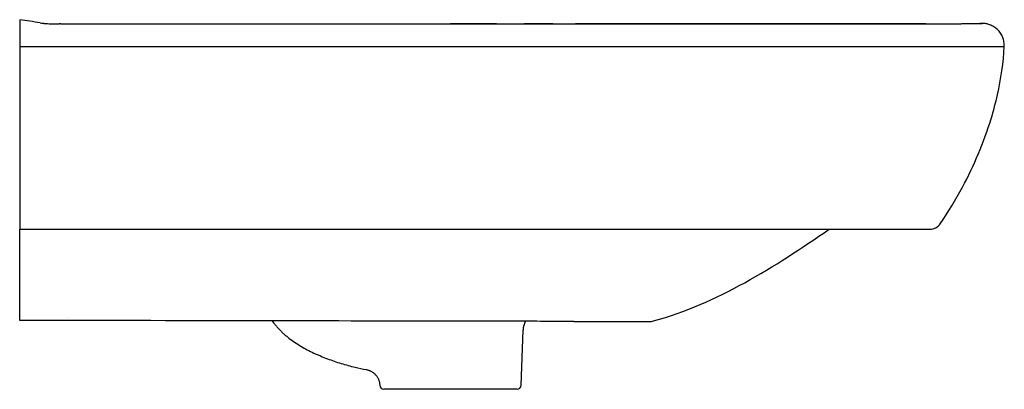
# Model space of a CAD drawing. Header units: millimetres. Extents: x -2 to 480, y -19 to 850.
# Tile 2 of 2: x 0 to 480, y 670 to 850. Entities that reach past the tile are written whole.
import ezdxf

# ---------------------------------------------------------------- set-up
doc = ezdxf.new("R2010")
doc.units = ezdxf.units.MM
doc.layers.add('GEB-KONTUR-A', color=5, linetype='CONTINUOUS')

msp = doc.modelspace()

# ---------------------------------------------------------------- linework, layer by layer
at = {"layer": 'GEB-KONTUR-A', "ltscale": 25}
for p, q in [((0, 850), (0, 848.04)), ((0, 837), (0, 750.74)), ((0, 750.74), (0, 748)), ((0, 708.77), (0, 748)), ((370.33, 748), (370.36, 748)), ((0, 703.53), (0, 704.41)), ((23.79, 704.83), (23.79, 704.83)), ((270.21, 703), (306.93, 703)), ((244.45, 671.93), (245.39, 698.8)), ((175.55, 671.93), (175.54, 671.98)), ((242.46, 670), (177.54, 670))]:
    msp.add_line(p, q, dxfattribs=at)
for centre, radius, start, end in [((443.85, 754), 6, 270, 325.885), ((255.39, 698.45), 10, 151.9574, 178), ((306.93, 711), 8, 270, 285.3931), ((177.54, 672), 2, 182, 270), ((242.46, 672), 2, 270, 358)]:
    msp.add_arc(centre, radius, start, end, dxfattribs=at)
msp.add_ellipse((185.92, 823.39), major_axis=(-5299.87, 0.37), ratio=0.004652, start_param=4.7437, end_param=4.74381, dxfattribs=at)
for points in [[(9.98, 848.49), (6.65, 848.99), (3.33, 849.58), (0, 850)], [(259.99, 848.03), (255.31, 848.04), (250.64, 848.04), (245.96, 848.04)], [(248.33, 848.03), (252.21, 848.03), (256.08, 848.03), (259.98, 848.03)], [(469.21, 848.18), (468.86, 848.18), (468.51, 848.17), (468.17, 848.15)], [(469.21, 848.18), (469.2, 848.18), (469.07, 848.17), (468.76, 848.16)], [(309.06, 703.29), (340.06, 711.82), (367.95, 729.54), (394.66, 748)], [(374.36, 748), (375.46, 748), (376.57, 748), (377.68, 748)], [(383.06, 748), (384.18, 748), (385.3, 748), (386.42, 748)]]:
    msp.add_open_spline(points, degree=3, dxfattribs=at)
for points, knots in [([(0, 848.04), (0, 848.04), (0, 847.96), (0, 847.82), (0, 847.67), (0, 847.47), (0, 847.2), (0, 847.18), (0, 847.17), (0, 847.16), (0, 846.61), (0, 845.8), (0, 844.8), (0, 843.8), (0, 842.61), (0, 841.31), (0, 841.28), (0, 841.25), (0, 841.22), (0, 840.57), (0, 839.89), (0, 839.2), (0, 838.48), (0, 837.74), (0, 837)], [0, 0, 0, 0, 0.221533, 0.221533, 0.221533, 0.432638, 0.432638, 0.432638, 0.442798, 0.442798, 0.442798, 0.864526, 0.864526, 0.864526, 1.286252, 1.286252, 1.286252, 1.296359, 1.296359, 1.296359, 1.507516, 1.507516, 1.507516, 1.729045, 1.729045, 1.729045, 1.729045]), ([(9.98, 848.49), (10.43, 848.42), (10.9, 848.35), (11.41, 848.28), (11.5, 848.27), (11.66, 848.24), (11.73, 848.23), (11.82, 848.22), (11.85, 848.22), (11.92, 848.21), (11.94, 848.2), (12.01, 848.19), (12.03, 848.19), (12.1, 848.18), (12.11, 848.18), (12.15, 848.17), (12.16, 848.17), (12.2, 848.17), (12.21, 848.17), (12.3, 848.16), (12.37, 848.15), (12.62, 848.12), (12.79, 848.1), (13.46, 848.08), (13.73, 848.07), (14.57, 848.05), (14.92, 848.05), (15.77, 848.04), (16.11, 848.04), (16.85, 848.04), (17.13, 848.04), (17.7, 848.04), (17.91, 848.04), (18.32, 848.04), (18.47, 848.04), (18.85, 848.04), (19.06, 848.04), (19.41, 848.04)], [0, 0, 0, 0, 0.136664, 0.136664, 0.16606, 0.16606, 0.197641, 0.197641, 0.225044, 0.225044, 0.265954, 0.265954, 0.357536, 0.357536, 0.63192, 0.63192, 1.45474, 1.45474, 3.923142, 3.923142, 11.328347, 11.328347, 21.269852, 21.269852, 26.243118, 26.243118, 28.733959, 28.733959, 29.984146, 29.984146, 30.613367, 30.613367, 30.931132, 30.931132, 31.092228, 31.092228, 31.257138, 31.257138, 31.257138, 31.257138]), ([(20, 848.04), (30.92, 848.04), (41.84, 848.04), (70.2, 848.04), (87.64, 848.04), (116.71, 848.04), (128.34, 848.04), (145.81, 848.04), (151.64, 848.04), (166.22, 848.04), (174.98, 848.04), (189.15, 848.04), (194.56, 848.04), (203.34, 848.04), (206.71, 848.04), (220.08, 848.04), (230.09, 848.04), (246.72, 848.03), (253.35, 848.03), (259.98, 848.03)], [0, 0, 0, 0, 0.136572, 0.136572, 0.35458, 0.35458, 0.5, 0.5, 0.572873, 0.572873, 0.682318, 0.682318, 0.75, 0.75, 0.792067, 0.792067, 0.91714, 0.91714, 1, 1, 1, 1]), ([(232.49, 848.04), (225.01, 848.04), (217.54, 848.04), (210.07, 848.04), (210.06, 848.04), (210.05, 848.04)], [0.11454244, 0.11454244, 0.11454244, 0.11454244, 0.20792692, 0.20792692, 0.20802425, 0.20802425, 0.20802425, 0.20802425]), ([(259.98, 848.03), (267.9, 848.03), (275.83, 848.03), (283.75, 848.03), (291.65, 848.03), (299.55, 848.03), (307.45, 848.03), (315.32, 848.03), (323.18, 848.03), (331.04, 848.03), (338.86, 848.03), (346.68, 848.03), (354.49, 848.03), (358.38, 848.03), (362.27, 848.03), (366.15, 848.03), (370.02, 848.03), (373.89, 848.03), (377.75, 848.03), (378.85, 848.03), (379.94, 848.03), (381.03, 848.03), (381.24, 848.03), (381.46, 848.03), (381.68, 848.03), (383.88, 848.03), (386.08, 848.03), (388.27, 848.03), (388.62, 848.03), (388.96, 848.03), (389.3, 848.03), (390.11, 848.03), (390.92, 848.03), (391.73, 848.03), (392.84, 848.03), (393.95, 848.03), (395.06, 848.03), (395.57, 848.03), (396.08, 848.03), (396.59, 848.03), (397.73, 848.03), (398.87, 848.03), (400.01, 848.03), (400.27, 848.03), (400.53, 848.03), (400.79, 848.03), (401.74, 848.03), (402.7, 848.03), (403.65, 848.03), (404.29, 848.03), (404.93, 848.03), (405.57, 848.03), (405.87, 848.03), (406.17, 848.03), (406.48, 848.03), (408.03, 848.03), (409.59, 848.03), (411.14, 848.03), (411.45, 848.03), (411.76, 848.03), (412.07, 848.03), (413.91, 848.03), (415.74, 848.03), (417.57, 848.03), (418.48, 848.03), (419.39, 848.03), (420.3, 848.03), (421.2, 848.03), (422.1, 848.03), (423.01, 848.03), (423.83, 848.03), (424.65, 848.03), (425.46, 848.03), (425.54, 848.03), (425.61, 848.03), (425.69, 848.03), (425.81, 848.03), (425.93, 848.03), (426.05, 848.03), (426.51, 848.03), (426.97, 848.03), (427.42, 848.03), (427.46, 848.03), (427.5, 848.03), (427.54, 848.03), (427.79, 848.03), (428.03, 848.03), (428.27, 848.03), (428.53, 848.03), (428.79, 848.03), (429.05, 848.03), (429.62, 848.03), (430.19, 848.03), (430.75, 848.03), (430.78, 848.03), (430.81, 848.03), (430.84, 848.03), (431.52, 848.03), (432.2, 848.03), (432.87, 848.03), (432.95, 848.03), (433.02, 848.03), (433.09, 848.03), (433.15, 848.03), (433.22, 848.03), (433.28, 848.03), (433.58, 848.03), (433.88, 848.03), (434.18, 848.04), (435.22, 848.04), (436.25, 848.04), (437.24, 848.04), (437.27, 848.04), (437.3, 848.04), (437.34, 848.04), (437.46, 848.04), (437.59, 848.04), (437.71, 848.04), (438.22, 848.04), (438.72, 848.04), (439.21, 848.04), (439.44, 848.04), (439.66, 848.04), (439.88, 848.04), (439.97, 848.04), (440.06, 848.04), (440.15, 848.04), (440.41, 848.04), (440.68, 848.04), (440.94, 848.04), (441.61, 848.04), (442.25, 848.04), (442.86, 848.04), (442.95, 848.04), (443.05, 848.04), (443.14, 848.04), (443.25, 848.04), (443.36, 848.04), (443.47, 848.04), (443.85, 848.04), (444.21, 848.04), (444.55, 848.04), (444.81, 848.04), (445.07, 848.04), (445.3, 848.04), (445.36, 848.04), (445.42, 848.04), (445.48, 848.04), (445.55, 848.04), (445.61, 848.04), (445.67, 848.04), (445.81, 848.04), (445.95, 848.04), (446.08, 848.04), (446.14, 848.04), (446.2, 848.04), (446.26, 848.04), (446.26, 848.04), (446.27, 848.04), (446.27, 848.04), (446.53, 848.04), (446.78, 848.04), (447.01, 848.04), (447.1, 848.04), (447.19, 848.04), (447.27, 848.04), (447.28, 848.04), (447.28, 848.04), (447.28, 848.04), (447.36, 848.04), (447.44, 848.04), (447.52, 848.04), (447.58, 848.04), (447.65, 848.04), (447.71, 848.04), (447.71, 848.04), (447.71, 848.04), (447.71, 848.04), (447.72, 848.04), (447.73, 848.04), (447.73, 848.04), (447.93, 848.04), (448.12, 848.04), (448.29, 848.04), (448.32, 848.04), (448.35, 848.04), (448.38, 848.04), (448.52, 848.04), (448.66, 848.05), (448.79, 848.05), (448.8, 848.05), (448.8, 848.05), (448.81, 848.05), (448.88, 848.05), (448.95, 848.05), (449.01, 848.05), (449.23, 848.05), (449.43, 848.05), (449.63, 848.05), (449.69, 848.05), (449.75, 848.05), (449.82, 848.05), (449.86, 848.05), (449.89, 848.05), (449.93, 848.05), (450.04, 848.05), (450.14, 848.05), (450.24, 848.05), (450.44, 848.05), (450.63, 848.05), (450.82, 848.05), (450.83, 848.05), (450.84, 848.05), (450.85, 848.05), (451.03, 848.05), (451.21, 848.05), (451.38, 848.05), (451.56, 848.05), (451.74, 848.05), (451.91, 848.05), (452.14, 848.05), (452.36, 848.05), (452.57, 848.05), (452.68, 848.05), (452.8, 848.05), (452.91, 848.05), (453.23, 848.05), (453.53, 848.05), (453.82, 848.05), (454.11, 848.06), (454.38, 848.06), (454.65, 848.06), (455.18, 848.06), (455.66, 848.06), (456.1, 848.06), (456.55, 848.06), (456.96, 848.06), (457.35, 848.07), (457.36, 848.07), (457.38, 848.07), (457.39, 848.07), (457.57, 848.07), (457.75, 848.07), (457.92, 848.07), (457.93, 848.07), (457.93, 848.07), (457.93, 848.07), (457.98, 848.07), (458.03, 848.07), (458.08, 848.07), (458.22, 848.07), (458.35, 848.07), (458.48, 848.07), (458.81, 848.07), (459.12, 848.07), (459.43, 848.08), (459.46, 848.08), (459.5, 848.08), (459.53, 848.08), (459.86, 848.08), (460.19, 848.08), (460.5, 848.08), (460.5, 848.08), (460.51, 848.08), (460.51, 848.08), (460.98, 848.08), (461.41, 848.09), (461.83, 848.09), (461.97, 848.09), (462.11, 848.09), (462.24, 848.09), (462.6, 848.09), (462.93, 848.1), (463.26, 848.1), (463.42, 848.1), (463.58, 848.1), (463.74, 848.1), (464.2, 848.11), (464.63, 848.11), (465.02, 848.11), (465.42, 848.12), (465.78, 848.12), (466.11, 848.12), (466.38, 848.13), (466.63, 848.13), (466.85, 848.13), (466.91, 848.13), (466.97, 848.13), (467.02, 848.13), (467.57, 848.14), (468.01, 848.15), (468.35, 848.15), (468.69, 848.16), (468.93, 848.16), (469.08, 848.16), (469.24, 848.17), (469.31, 848.17), (469.31, 848.18)], [0, 0, 0, 0, 0.0490401, 0.0490401, 0.0490401, 0.0979466, 0.0979466, 0.0979466, 0.1466541, 0.1466541, 0.1466541, 0.1951004, 0.1951004, 0.1951004, 0.2192068, 0.2192068, 0.2192068, 0.2432261, 0.2432261, 0.2432261, 0.25, 0.25, 0.25, 0.2513555, 0.2513555, 0.2513555, 0.2650109, 0.2650109, 0.2650109, 0.267152, 0.267152, 0.267152, 0.2721858, 0.2721858, 0.2721858, 0.2790807, 0.2790807, 0.2790807, 0.2822643, 0.2822643, 0.2822643, 0.2893508, 0.2893508, 0.2893508, 0.290985, 0.290985, 0.290985, 0.2969041, 0.2969041, 0.2969041, 0.30089, 0.30089, 0.30089, 0.3027858, 0.3027858, 0.3027858, 0.3125, 0.3125, 0.3125, 0.314425, 0.314425, 0.314425, 0.3259632, 0.3259632, 0.3259632, 0.3316855, 0.3316855, 0.3316855, 0.3373594, 0.3373594, 0.3373594, 0.3425054, 0.3425054, 0.3425054, 0.3429732, 0.3429732, 0.3429732, 0.34375, 0.34375, 0.34375, 0.3466498, 0.3466498, 0.3466498, 0.3469128, 0.3469128, 0.3469128, 0.34846, 0.34846, 0.34846, 0.3501155, 0.3501155, 0.3501155, 0.3537369, 0.3537369, 0.3537369, 0.3539346, 0.3539346, 0.3539346, 0.3583168, 0.3583168, 0.3583168, 0.3588047, 0.3588047, 0.3588047, 0.359201, 0.359201, 0.359201, 0.3611758, 0.3611758, 0.3611758, 0.3680879, 0.3680879, 0.3680879, 0.3683005, 0.3683005, 0.3683005, 0.3691812, 0.3691812, 0.3691812, 0.3727305, 0.3727305, 0.3727305, 0.3743458, 0.3743458, 0.3743458, 0.375, 0.375, 0.375, 0.3769877, 0.3769877, 0.3769877, 0.3820472, 0.3820472, 0.3820472, 0.3828125, 0.3828125, 0.3828125, 0.38377, 0.38377, 0.38377, 0.3869516, 0.3869516, 0.3869516, 0.3893542, 0.3893542, 0.3893542, 0.3899824, 0.3899824, 0.3899824, 0.390625, 0.390625, 0.390625, 0.3921939, 0.3921939, 0.3921939, 0.3929098, 0.3929098, 0.3929098, 0.3929711, 0.3929711, 0.3929711, 0.3961353, 0.3961353, 0.3961353, 0.3973769, 0.3973769, 0.3973769, 0.3974064, 0.3974064, 0.3974064, 0.3986065, 0.3986065, 0.3986065, 0.3995952, 0.3995952, 0.3995952, 0.3996226, 0.3996226, 0.3996226, 0.3997252, 0.3997252, 0.3997252, 0.4029226, 0.4029226, 0.4029226, 0.4034441, 0.4034441, 0.4034441, 0.4060647, 0.4060647, 0.4060647, 0.40625, 0.40625, 0.40625, 0.40761, 0.40761, 0.40761, 0.4121027, 0.4121027, 0.4121027, 0.4135472, 0.4135472, 0.4135472, 0.414448, 0.414448, 0.414448, 0.4168385, 0.4168385, 0.4168385, 0.4216718, 0.4216718, 0.4216718, 0.421875, 0.421875, 0.421875, 0.4264876, 0.4264876, 0.4264876, 0.4313009, 0.4313009, 0.4313009, 0.4375, 0.4375, 0.4375, 0.4409452, 0.4409452, 0.4409452, 0.450615, 0.450615, 0.450615, 0.4603097, 0.4603097, 0.4603097, 0.4797918, 0.4797918, 0.4797918, 0.4994284, 0.4994284, 0.4994284, 0.5, 0.5, 0.5, 0.5092308, 0.5092308, 0.5092308, 0.5093136, 0.5093136, 0.5093136, 0.5120623, 0.5120623, 0.5120623, 0.5192324, 0.5192324, 0.5192324, 0.5371781, 0.5371781, 0.5371781, 0.5390924, 0.5390924, 0.5390924, 0.5589402, 0.5589402, 0.5589402, 0.5591336, 0.5591336, 0.5591336, 0.5887311, 0.5887311, 0.5887311, 0.5986387, 0.5986387, 0.5986387, 0.625, 0.625, 0.625, 0.6383854, 0.6383854, 0.6383854, 0.6782184, 0.6782184, 0.6782184, 0.7181437, 0.7181437, 0.7181437, 0.75, 0.75, 0.75, 0.758164, 0.758164, 0.758164, 0.8384731, 0.8384731, 0.8384731, 0.9191005, 0.9191005, 0.9191005, 1, 1, 1, 1]), ([(441.76, 848.04), (441.21, 848.04), (440.64, 848.04), (439.03, 848.04), (437.95, 848.04), (435.64, 848.04), (434.45, 848.04), (430.92, 848.04), (428.45, 848.04), (421.09, 848.04), (416.09, 848.03), (406.1, 848.03), (401.07, 848.03), (391.05, 848.03), (386.02, 848.03), (344.41, 848.03), (307.68, 848.03), (270.95, 848.03)], [0.6207624, 0.6207624, 0.6207624, 0.6207624, 0.625, 0.625, 0.6328125, 0.6328125, 0.640625, 0.640625, 0.65625, 0.65625, 0.6875, 0.6875, 0.71875, 0.71875, 0.75, 0.75, 0.9773502, 0.9773502, 0.9773502, 0.9773502]), ([(480, 837), (480.03, 837.72), (479.99, 838.46), (479.87, 839.2), (479.75, 839.94), (479.55, 840.68), (479.26, 841.39), (478.98, 842.1), (478.62, 842.79), (478.19, 843.43), (477.77, 844.07), (477.27, 844.66), (476.72, 845.18), (476.18, 845.71), (475.58, 846.17), (474.96, 846.55), (474.34, 846.94), (473.69, 847.25), (473.05, 847.49), (472.4, 847.73), (471.75, 847.9), (471.12, 848.01), (470.49, 848.12), (469.88, 848.17), (469.31, 848.18)], [0, 0, 0, 0, 0.125, 0.125, 0.125, 0.2500001, 0.2500001, 0.2500001, 0.3750017, 0.3750017, 0.3750017, 0.500001, 0.500001, 0.500001, 0.6250182, 0.6250182, 0.6250182, 0.7500012, 0.7500012, 0.7500012, 0.8750196, 0.8750196, 0.8750196, 1, 1, 1, 1]), ([(0, 837), (7.46, 837), (14.92, 837), (22.38, 837), (30.27, 837), (38.15, 837), (46.03, 837), (48.1, 837), (50.17, 837), (52.23, 837), (52.32, 837), (52.4, 837), (52.48, 837), (61.28, 837), (70.07, 837), (78.86, 837), (87.31, 837), (95.76, 837), (104.21, 837), (104.44, 837), (104.66, 837), (104.88, 837), (113.25, 837), (121.62, 837), (129.98, 837), (138.61, 837), (147.23, 837), (155.85, 837), (156.1, 837), (156.34, 837), (156.59, 837), (156.84, 837), (157.09, 837), (157.34, 837), (165.45, 837), (173.57, 837), (181.68, 837), (182.16, 837), (182.64, 837), (183.12, 837), (183.29, 837), (183.46, 837), (183.64, 837), (187.42, 837), (191.21, 837), (194.99, 837), (199.99, 837), (205, 837), (210, 837), (216.23, 837), (222.47, 837), (228.7, 837), (232.28, 837), (235.86, 837), (239.44, 837), (239.65, 837), (239.85, 837), (240.06, 837), (245.98, 837), (251.9, 837), (257.82, 837), (258.55, 837), (259.27, 837), (260, 837)], [0, 0, 0, 0, 0.08612, 0.08612, 0.08612, 0.177099, 0.177099, 0.177099, 0.20095, 0.20095, 0.20095, 0.201913, 0.201913, 0.201913, 0.303391, 0.303391, 0.303391, 0.400895, 0.400895, 0.400895, 0.403461, 0.403461, 0.403461, 0.5, 0.5, 0.5, 0.599485, 0.599485, 0.599485, 0.602315, 0.602315, 0.602315, 0.605209, 0.605209, 0.605209, 0.698824, 0.698824, 0.698824, 0.704359, 0.704359, 0.704359, 0.706333, 0.706333, 0.706333, 0.75, 0.75, 0.75, 0.80773, 0.80773, 0.80773, 0.879634, 0.879634, 0.879634, 0.920937, 0.920937, 0.920937, 0.923302, 0.923302, 0.923302, 0.991608, 0.991608, 0.991608, 1, 1, 1, 1]), ([(260, 837), (263.1, 837), (266.21, 836.99), (272.42, 836.99), (275.53, 836.99), (284.85, 836.99), (291.05, 836.99), (309.63, 837), (322.02, 837), (348.45, 837), (362.59, 836.97), (380.98, 837.01), (385.41, 837.02), (391.1, 836.99), (392.22, 836.98), (394.97, 836.96), (396.57, 836.95), (399.41, 836.94), (400.65, 836.95), (402.83, 836.98), (403.58, 836.99), (405.6, 837.01), (406.53, 837.01), (408.36, 837.01), (409.24, 837.01), (413.5, 836.99), (416.8, 837.01), (421.56, 836.99), (422.98, 836.99), (425.21, 837), (425.9, 837), (427.23, 837.01), (427.76, 837), (429, 837), (429.69, 837), (434.08, 837.01), (437.73, 836.98), (442.28, 837.01), (443.36, 837.01), (445.45, 837.01), (446.45, 837), (448.53, 837), (449.61, 837.01), (451.29, 837), (451.93, 836.99), (453.04, 836.98), (453.53, 836.99), (454.24, 837), (454.48, 837), (455.04, 837.02), (455.35, 837.03), (455.85, 837.03), (456.05, 837.02), (456.56, 837.01), (456.85, 837), (457.87, 836.98), (458.48, 837), (459.27, 837.01), (459.51, 837.01), (459.94, 837.01), (460.12, 837), (460.42, 836.99), (460.53, 836.98), (460.78, 836.97), (460.89, 836.98), (461.19, 836.99), (461.37, 837), (462.04, 837.02), (462.46, 837), (463.22, 837), (463.52, 837), (464.72, 837), (465.5, 837), (466.8, 837), (467.34, 837), (468.26, 837), (468.61, 836.99), (469.47, 837), (469.95, 837.01), (471.11, 837.01), (471.72, 837), (472.69, 837), (473.05, 837), (474.02, 837), (474.59, 837), (476.02, 837), (476.79, 837), (477.65, 837), (477.87, 837), (478.77, 837), (479.25, 837), (479.71, 837), (479.82, 837), (479.97, 837), (480, 837), (480, 837)], [0, 0, 0, 0, 0.931481, 0.931481, 1.862911, 1.862911, 3.724919, 3.724919, 7.438441, 7.438441, 11.661593, 11.661593, 12.946983, 12.946983, 13.2656, 13.2656, 13.724431, 13.724431, 14.097519, 14.097519, 14.362941, 14.362941, 14.576417, 14.576417, 14.780595, 14.780595, 15.56329, 15.56329, 15.893974, 15.893974, 16.08084, 16.08084, 16.207629, 16.207629, 16.367173, 16.367173, 17.222608, 17.222608, 17.494624, 17.494624, 17.763399, 17.763399, 18.071716, 18.071716, 18.277145, 18.277145, 18.447779, 18.447779, 18.540856, 18.540856, 18.671439, 18.671439, 18.761589, 18.761589, 18.91377, 18.91377, 19.294174, 19.294174, 19.47365, 19.47365, 19.630472, 19.630472, 19.723405, 19.723405, 19.802882, 19.802882, 19.934073, 19.934073, 20.184561, 20.184561, 20.36515, 20.36515, 20.919834, 20.919834, 21.402382, 21.402382, 21.813545, 21.813545, 22.248256, 22.248256, 22.801346, 22.801346, 23.144918, 23.144918, 23.789689, 23.789689, 24.913361, 24.913361, 25.334463, 25.334463, 26.812842, 26.812842, 27.554562, 27.554562, 28.297714, 28.297714, 28.297714, 28.297714]), ([(448.81, 750.63), (452.67, 756.32), (462.54, 772.56), (471.7, 794), (477.88, 817.26), (479.59, 829.1), (480, 837)], [0, 0, 0, 0, 0.223887, 0.611943, 0.741296, 1, 1, 1, 1]), ([(0, 748), (7.05, 748), (24.29, 748), (50.87, 748), (78.92, 748), (104.6, 748), (128.1, 748), (149.64, 748), (169.39, 748), (187.52, 748), (204.17, 748), (219.49, 748), (233.58, 748), (246.56, 748), (258.52, 748), (268.86, 748), (275.22, 748), (278.6, 748), (279.29, 748), (283.11, 748), (286.24, 748), (292.25, 748), (295.13, 748), (300.68, 748), (303.35, 748), (308.47, 748), (310.93, 748), (315.65, 748), (317.92, 748), (322.27, 748), (324.36, 748), (328.38, 748), (330.31, 748), (333.58, 748), (334.93, 748), (336.71, 748), (337.14, 748), (339.21, 748), (340.86, 748), (344.01, 748), (345.53, 748), (348.44, 748), (349.84, 748), (352.53, 748), (353.83, 748), (356.31, 748), (357.51, 748), (359.81, 748), (360.91, 748), (363.04, 748), (364.06, 748), (366.02, 748), (366.97, 748), (368.72, 748), (369.53, 748), (370.33, 748)], [0, 0, 0, 0, 0.057104, 0.139623, 0.215207, 0.284278, 0.34752, 0.405462, 0.458603, 0.507384, 0.552205, 0.593422, 0.631354, 0.66629, 0.698489, 0.728185, 0.75, 0.75, 0.75559, 0.75559, 0.780894, 0.780894, 0.804265, 0.804265, 0.825843, 0.825843, 0.845755, 0.845755, 0.864126, 0.864126, 0.881077, 0.881077, 0.896719, 0.896719, 0.907659, 0.907659, 0.911157, 0.911157, 0.924487, 0.924487, 0.936799, 0.936799, 0.948175, 0.948175, 0.958689, 0.958689, 0.968411, 0.968411, 0.977401, 0.977401, 0.985715, 0.985715, 0.993413, 0.993413, 1, 1, 1, 1]), ([(370.36, 748), (370.42, 748), (370.48, 748), (370.54, 748), (371.11, 748), (371.68, 748), (372.25, 748), (372.31, 748), (372.37, 748), (372.43, 748), (372.47, 748), (372.52, 748), (372.56, 748), (372.7, 748), (372.84, 748), (372.97, 748), (373.43, 748), (373.89, 748), (374.36, 748)], [0, 0, 0, 0, 0.0455977, 0.0455977, 0.0455977, 0.4739017, 0.4739017, 0.4739017, 0.5178905, 0.5178905, 0.5178905, 0.5516488, 0.5516488, 0.5516488, 0.6550514, 0.6550514, 0.6550514, 1, 1, 1, 1]), ([(377.68, 748), (378.18, 748), (378.67, 748), (379.75, 748), (380.34, 748), (381.5, 748), (382.07, 748), (382.78, 748), (382.92, 748), (383.06, 748)], [0, 0, 0, 0, 0.2757932, 0.2757932, 0.6045128, 0.6045128, 0.9214462, 0.9214462, 1, 1, 1, 1]), ([(386.42, 748), (386.85, 748), (387.27, 748), (388.24, 748), (388.8, 748), (389.9, 748), (390.45, 748), (391.55, 748), (392.1, 748), (393.19, 748), (393.73, 748), (394.82, 748), (395.37, 748), (395.95, 748), (395.99, 748), (396.56, 748), (397.08, 748), (398.18, 748), (398.76, 748), (399.91, 748), (400.49, 748), (401.64, 748), (402.21, 748), (403.34, 748), (403.9, 748), (404.77, 748), (405.08, 748), (405.62, 748), (405.84, 748), (406.59, 748), (407.11, 748), (408.11, 748), (408.6, 748), (409.57, 748), (410.04, 748), (410.97, 748), (411.42, 748), (412.27, 748), (412.68, 748), (413.42, 748), (413.77, 748), (414.11, 748), (414.12, 748), (414.42, 748), (414.7, 748), (415.24, 748), (415.5, 748), (415.97, 748), (416.19, 748), (416.62, 748), (416.82, 748), (417.2, 748), (417.39, 748), (417.75, 748), (417.93, 748), (418.28, 748), (418.45, 748), (418.79, 748), (418.96, 748), (419.29, 748), (419.45, 748), (419.77, 748), (419.92, 748), (420.24, 748), (420.39, 748), (420.68, 748), (420.81, 748), (420.97, 748), (421.01, 748), (421.1, 748), (421.16, 748), (421.34, 748), (421.46, 748), (421.78, 748), (421.97, 748), (422.35, 748), (422.54, 748), (422.93, 748), (423.12, 748), (423.5, 748), (423.69, 748), (424.07, 748), (424.26, 748), (424.62, 748), (424.8, 748), (425.14, 748), (425.3, 748), (425.61, 748), (425.77, 748), (426.06, 748), (426.2, 748), (426.48, 748), (426.61, 748), (426.88, 748), (427.01, 748), (427.27, 748), (427.39, 748), (427.64, 748), (427.76, 748), (428.01, 748), (428.12, 748), (428.36, 748), (428.48, 748), (428.7, 748), (428.82, 748), (429.04, 748), (429.15, 748), (429.37, 748), (429.49, 748), (429.72, 748), (429.84, 748), (430.09, 748), (430.22, 748), (430.48, 748), (430.61, 748), (430.89, 748), (431.03, 748), (431.32, 748), (431.46, 748), (431.77, 748), (431.92, 748), (432.24, 748), (432.4, 748), (432.73, 748), (432.9, 748), (433.25, 748), (433.43, 748), (433.8, 748), (433.98, 748), (434.36, 748), (434.56, 748), (434.95, 748), (435.15, 748), (435.56, 748), (435.77, 748), (436.19, 748), (436.41, 748), (436.84, 748), (437.06, 748), (437.5, 748), (437.72, 748), (438.16, 748), (438.39, 748), (438.83, 748), (439.05, 748), (439.32, 748), (439.37, 748), (439.6, 748), (439.76, 748), (440.15, 748), (440.37, 748), (440.8, 748), (441.01, 748), (441.42, 748), (441.62, 748), (442.01, 748), (442.2, 748), (442.55, 748), (442.72, 748), (442.94, 748), (443.02, 748), (443.15, 748), (443.22, 748), (443.4, 748), (443.51, 748), (443.68, 748), (443.74, 748), (443.83, 748), (443.85, 748), (443.85, 748)], [0, 0, 0, 0, 0.004101, 0.004101, 0.009487, 0.009487, 0.014849, 0.014849, 0.020178, 0.020178, 0.025488, 0.025488, 0.03088, 0.03088, 0.03125, 0.03125, 0.036441, 0.036441, 0.042141, 0.042141, 0.047902, 0.047902, 0.053651, 0.053651, 0.05932, 0.05932, 0.0625, 0.0625, 0.06485, 0.06485, 0.07019, 0.07019, 0.075352, 0.075352, 0.080414, 0.080414, 0.085311, 0.085311, 0.089773, 0.089773, 0.093671, 0.093671, 0.09375, 0.09375, 0.097059, 0.097059, 0.100039, 0.100039, 0.10271, 0.10271, 0.105169, 0.105169, 0.107507, 0.107507, 0.109805, 0.109805, 0.112101, 0.112101, 0.114397, 0.114397, 0.116683, 0.116683, 0.118986, 0.118986, 0.121401, 0.121401, 0.123438, 0.123438, 0.124068, 0.124068, 0.125, 0.125, 0.127113, 0.127113, 0.130557, 0.130557, 0.134328, 0.134328, 0.138401, 0.138401, 0.142833, 0.142833, 0.147616, 0.147616, 0.152603, 0.152603, 0.157676, 0.157676, 0.162825, 0.162825, 0.168067, 0.168067, 0.173407, 0.173407, 0.178838, 0.178838, 0.184335, 0.184335, 0.189874, 0.189874, 0.195432, 0.195432, 0.200984, 0.200984, 0.206545, 0.206545, 0.212234, 0.212234, 0.218256, 0.218256, 0.224825, 0.224825, 0.232073, 0.232073, 0.240016, 0.240016, 0.24865, 0.24865, 0.25802, 0.25802, 0.268212, 0.268212, 0.279306, 0.279306, 0.291383, 0.291383, 0.304534, 0.304534, 0.318866, 0.318866, 0.334492, 0.334492, 0.351537, 0.351537, 0.370143, 0.370143, 0.390466, 0.390466, 0.412683, 0.412683, 0.436989, 0.436989, 0.463598, 0.463598, 0.492751, 0.492751, 0.5, 0.5, 0.524708, 0.524708, 0.559759, 0.559759, 0.598232, 0.598232, 0.640502, 0.640502, 0.686989, 0.686989, 0.738166, 0.738166, 0.766241, 0.766241, 0.794557, 0.794557, 0.856749, 0.856749, 0.925242, 0.925242, 1, 1, 1, 1]), ([(0, 704.41), (0, 704.93), (0, 705.57), (0, 707.06), (0, 707.89), (0, 708.77)], [-0.549674, -0.549674, -0.549674, -0.549674, -0.2748376, -0.2748376, 0, 0, 0, 0]), ([(270.21, 703), (260.7, 703), (250.89, 703.15), (230.58, 703.18), (219.95, 703.19), (177.46, 703.23), (145.59, 703.28), (75.81, 703.41), (37.9, 703.47), (0, 703.53)], [0, 0, 0, 0, 2.908776, 2.908776, 6.096019, 6.096019, 15.657613, 15.657613, 27.02951, 27.02951, 27.02951, 27.02951]), ([(123.09, 703.32), (123.31, 703.02), (123.89, 702.25), (124.86, 701.05), (126.02, 699.73), (127.24, 698.46), (128.51, 697.24), (129.83, 696.08), (131.65, 694.59), (134.03, 692.86), (137.04, 690.96), (140.17, 689.23), (142.85, 687.91), (145.03, 686.92), (147.22, 685.97), (149.98, 684.87), (153.33, 683.66), (157.84, 682.21), (163.07, 680.79), (167.21, 679.91), (169.05, 679.56)], [0.0337337, 0.0337337, 0.0337337, 0.0337337, 0.054295, 0.0866949, 0.1190948, 0.1514947, 0.1838946, 0.2162945, 0.2486944, 0.3134942, 0.378294, 0.4430938, 0.5078936, 0.5402935, 0.5726934, 0.6374932, 0.702293, 0.7670928, 0.8966924, 1, 1, 1, 1]), ([(169.05, 679.56), (169.23, 679.52), (169.41, 679.48), (169.78, 679.38), (169.96, 679.33), (170.33, 679.2), (170.51, 679.13), (170.88, 678.97), (171.07, 678.89), (171.43, 678.7), (171.61, 678.59), (171.97, 678.37), (172.15, 678.25), (172.5, 677.98), (172.68, 677.84), (173.01, 677.55), (173.18, 677.39), (173.43, 677.12), (173.53, 677.01), (173.77, 676.73), (173.91, 676.55), (174.17, 676.19), (174.3, 676), (174.52, 675.62), (174.63, 675.43), (174.82, 675.05), (174.9, 674.86), (175.06, 674.47), (175.12, 674.28), (175.24, 673.89), (175.3, 673.7), (175.38, 673.32), (175.42, 673.13), (175.48, 672.76), (175.5, 672.57), (175.53, 672.25), (175.54, 672.11), (175.54, 671.98)], [0, 0, 0, 0, 0.0520808, 0.0520808, 0.1051684, 0.1051684, 0.1600934, 0.1600934, 0.2163919, 0.2163919, 0.2742563, 0.2742563, 0.3347862, 0.3347862, 0.3967831, 0.3967831, 0.4602132, 0.4602132, 0.5, 0.5, 0.5632537, 0.5632537, 0.6253847, 0.6253847, 0.6858304, 0.6858304, 0.7444739, 0.7444739, 0.8014294, 0.8014294, 0.8562135, 0.8562135, 0.9099533, 0.9099533, 0.9623233, 0.9623233, 1, 1, 1, 1])]:
    msp.add_open_spline(points, degree=3, knots=knots, dxfattribs=at)

doc.saveas('drawing.dxf')
